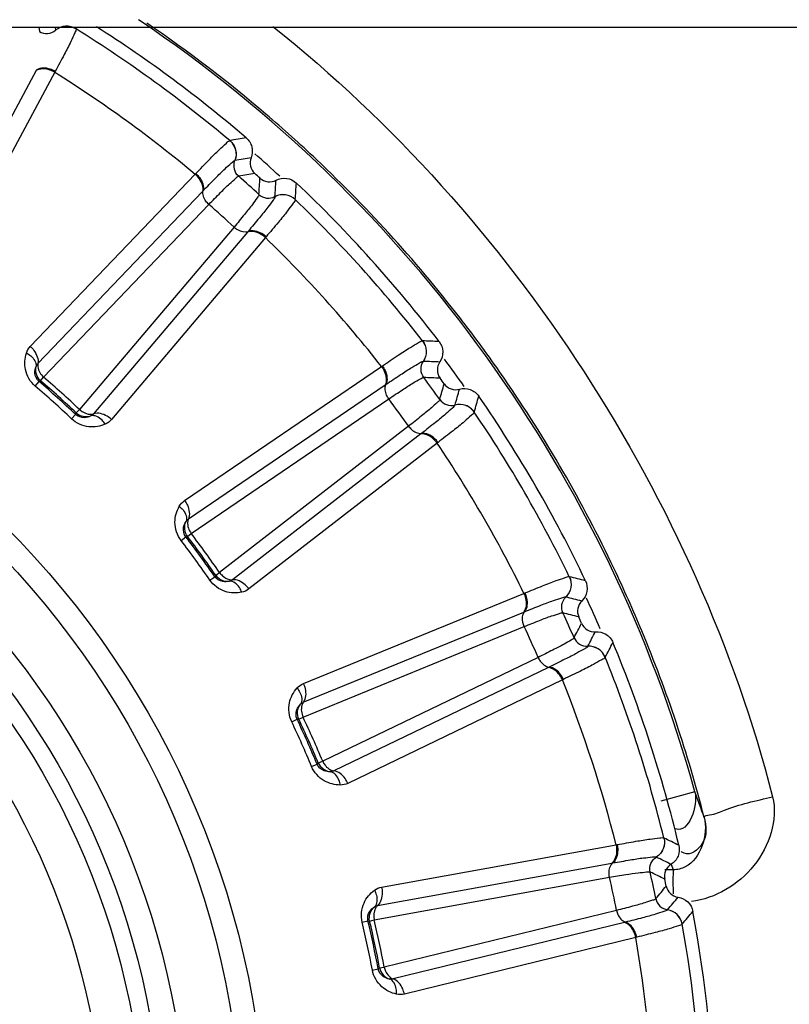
# Model space of a CAD drawing. Header units: millimetres. Extents: x 0 to 4000, y 0 to 3000.
# Tile 108 of 170: x 1510 to 1521, y 1676 to 1690. Entities that reach past the tile are written whole.
import ezdxf

# ---------------------------------------------------------------- set-up
doc = ezdxf.new("R2010")
doc.units = ezdxf.units.MM
doc.header["$LTSCALE"] = 219.99956
doc.layers.get('0').update_dxf_attribs({"linetype": 'CONTINUOUS'})
doc.layers.add('SUPERFICI', color=7, linetype='CONTINUOUS')

msp = doc.modelspace()

# ---------------------------------------------------------------- linework, layer by layer
at = {"color": 7, "linetype": 'CONTINUOUS'}
msp.add_line((1244.778, 1690.18), (1576.626, 1690.18), dxfattribs=at)
at = {"color": 9, "linetype": 'CONTINUOUS'}
for p, q in [((1510.119, 1690.18), (1510.128, 1690.121)), ((1510.35, 1690.18), (1510.356, 1690.139)), ((1510.356, 1690.139), (1510.356, 1690.138)), ((1510.643, 1690.18), (1510.646, 1690.158)), ((1510.646, 1690.158), (1510.647, 1690.157)), ((1510.081, 1689.567), (1508.484, 1686.597)), ((1510.345, 1689.543), (1508.749, 1686.571)), ((1510.352, 1689.556), (1510.345, 1689.543)), ((1512.824, 1688.575), (1512.824, 1688.575)), ((1512.895, 1688.293), (1512.896, 1688.293)), ((1509.999, 1685.662), (1512.333, 1688.099)), ((1512.333, 1688.099), (1512.343, 1688.11)), ((1510.106, 1685.419), (1512.437, 1687.855)), ((1512.437, 1687.855), (1512.446, 1687.865)), ((1513.463, 1687.783), (1513.463, 1687.782)), ((1513.751, 1687.741), (1513.751, 1687.74)), ((1513.084, 1687.291), (1513.075, 1687.281)), ((1513.075, 1687.281), (1510.896, 1684.707)), ((1513.328, 1687.202), (1511.149, 1684.627)), ((1513.338, 1687.214), (1513.328, 1687.202)), ((1515.552, 1685.74), (1515.552, 1685.74)), ((1512.183, 1683.478), (1514.972, 1685.376)), ((1514.972, 1685.376), (1514.985, 1685.385)), ((1515.563, 1685.45), (1515.564, 1685.45)), ((1510.068, 1685.1), (1510.123, 1685.165)), ((1510.123, 1685.165), (1510.144, 1685.175)), ((1512.237, 1683.218), (1515.024, 1685.116)), ((1515.024, 1685.116), (1515.035, 1685.124)), ((1516.012, 1684.832), (1516.012, 1684.832)), ((1510.583, 1684.636), (1510.641, 1684.698)), ((1510.65, 1684.72), (1510.641, 1684.698)), ((1516.285, 1684.732), (1516.285, 1684.731)), ((1515.528, 1684.422), (1512.862, 1682.358)), ((1515.539, 1684.43), (1515.528, 1684.422)), ((1515.76, 1684.293), (1513.093, 1682.227)), ((1515.772, 1684.302), (1515.76, 1684.293)), ((1512.134, 1682.915), (1512.201, 1682.966)), ((1512.201, 1682.966), (1512.224, 1682.972)), ((1512.541, 1682.353), (1512.611, 1682.401)), ((1512.624, 1682.421), (1512.611, 1682.401)), ((1517.631, 1682.4), (1517.631, 1682.4)), ((1513.866, 1680.888), (1516.988, 1682.164)), ((1516.988, 1682.164), (1517.002, 1682.17)), ((1517.581, 1682.114), (1517.582, 1682.113)), ((1513.864, 1680.622), (1516.985, 1681.9)), ((1516.985, 1681.9), (1516.997, 1681.905)), ((1517.892, 1681.416), (1517.892, 1681.416)), ((1518.139, 1681.261), (1518.138, 1681.26)), ((1517.334, 1681.115), (1514.296, 1679.651)), ((1517.346, 1681.121), (1517.334, 1681.115)), ((1517.533, 1680.941), (1514.495, 1679.474)), ((1517.547, 1680.947), (1517.533, 1680.941)), ((1513.7, 1680.347), (1513.776, 1680.383)), ((1513.776, 1680.383), (1513.8, 1680.384)), ((1514.077, 1679.763), (1514.06, 1679.746)), ((1513.982, 1679.713), (1514.06, 1679.746)), ((1519.408, 1679.353), (1518.927, 1679.22)), ((1518.97, 1678.701), (1518.971, 1678.701)), ((1514.973, 1678.005), (1518.293, 1678.604)), ((1518.293, 1678.604), (1518.307, 1678.607)), ((1518.862, 1678.431), (1518.863, 1678.43)), ((1514.916, 1677.745), (1518.234, 1678.346)), ((1518.234, 1678.346), (1518.247, 1678.348)), ((1519.101, 1678.25), (1518.983, 1678.25)), ((1519.073, 1678.329), (1519.101, 1678.25)), ((1519.021, 1677.684), (1519.021, 1677.683)), ((1514.698, 1677.51), (1514.78, 1677.529)), ((1514.78, 1677.529), (1514.803, 1677.525)), ((1518.412, 1677.506), (1515.137, 1676.705)), ((1518.425, 1677.509), (1518.412, 1677.506)), ((1519.23, 1677.481), (1519.229, 1677.48)), ((1518.571, 1677.294), (1515.295, 1676.491)), ((1518.586, 1677.297), (1518.571, 1677.294)), ((1514.842, 1676.831), (1514.925, 1676.847)), ((1514.945, 1676.86), (1514.925, 1676.847))]:
    msp.add_line(p, q, dxfattribs=at)
for radius in [12.641, 12.312, 11.526, 11.17, 10.922]:
    msp.add_circle((1500.702, 1674.18), radius, dxfattribs=at)
at = {"color": 7, "linetype": 'CONTINUOUS'}
msp.add_circle((1500.702, 1674.18), 10.349, dxfattribs=at)
at = {"color": 9, "linetype": 'CONTINUOUS'}
for centre, radius, start, end in [((1500.702, 1674.18), 19.409, 123.941, 344.2998), ((1500.702, 1674.18), 19.409, 15.457, 56.0917), ((1500.667, 1674.129), 19.498, 49.4776, 55.7154), ((1500.702, 1674.18), 18.819, 49.9001, 58.0999), ((1500.702, 1674.18), 18.138, 50.1157, 57.8843), ((1500.665, 1674.126), 19.502, 46.6528, 49.4782), ((1525.568, 1615.931), 73.753, 99.76761, 99.95), ((1525.694, 1615.061), 74.342, 99.73327, 99.9125), ((1500.702, 1674.18), 18.909, 47.2781, 48.7167), ((1500.689, 1674.157), 19.462, 37.4533, 46.6432), ((1525.79, 1614.343), 74.837, 99.70276, 99.87948), ((1438.57, 1692.876), 74.837, 356.12065, 356.29737), ((1439.294, 1692.855), 74.342, 356.0875, 356.26673), ((1440.173, 1692.821), 73.753, 356.05014, 356.23253), ((1500.702, 1674.18), 18.819, 37.9001, 46.0999), ((1500.702, 1674.18), 18.138, 38.1157, 45.8843), ((1500.676, 1674.149), 19.478, 34.6107, 37.4472), ((1512.914, 1612.034), 73.753, 87.76761, 87.95), ((1500.702, 1674.18), 18.909, 35.2557, 36.7079), ((1512.856, 1611.157), 74.342, 87.73327, 87.9125), ((1512.801, 1610.435), 74.837, 87.70276, 87.87948), ((1500.698, 1674.167), 19.449, 25.4059, 34.6034), ((1500.702, 1674.18), 14.387, 46.6186, 49.3814), ((1500.702, 1674.18), 14.471, 46.6186, 49.3814), ((1443.815, 1705.386), 74.837, 344.12065, 344.29737), ((1444.519, 1705.215), 74.342, 344.0875, 344.26673), ((1445.371, 1704.999), 73.753, 344.05014, 344.23253), ((1500.702, 1674.18), 18.819, 25.9001, 34.0999), ((1500.702, 1674.18), 18.138, 26.1157, 33.8843), ((1500.702, 1674.18), 14.471, 34.6186, 37.3814), ((1500.702, 1674.18), 14.387, 34.6186, 37.3814), ((1500.611, 1674.129), 19.544, 22.5776, 25.3971), ((1499.726, 1610.853), 73.753, 75.76761, 75.95), ((1499.487, 1610.007), 74.342, 75.73327, 75.9125), ((1500.702, 1674.18), 18.909, 23.3139, 24.7522), ((1499.283, 1609.312), 74.837, 75.70276, 75.87948), ((1451.546, 1716.531), 74.837, 332.12065, 332.29737), ((1452.199, 1716.218), 74.342, 332.0875, 332.26673), ((1500.659, 1674.147), 19.493, 14.3923, 22.5836), ((1452.988, 1715.829), 73.753, 332.05014, 332.23253), ((1500.702, 1674.18), 18.819, 13.9001, 22.0999), ((1500.702, 1674.18), 18.138, 14.1157, 21.8843), ((1500.702, 1674.18), 14.387, 22.6186, 25.3814), ((1500.702, 1674.18), 14.471, 22.6186, 25.3814), ((1500.537, 1672.248), 20.164, 19.5407, 20.6318), ((1486.581, 1612.44), 73.753, 63.76761, 63.95), ((1486.171, 1611.662), 74.342, 63.73327, 63.9125), ((1485.828, 1611.025), 74.837, 63.70276, 63.87948), ((1461.426, 1725.826), 74.837, 320.12065, 320.29737), ((1531.666, 1678.148), 12.568, 180.6928, 181.085), ((1461.999, 1725.383), 74.342, 320.0875, 320.26673), ((1462.69, 1724.839), 73.753, 320.05014, 320.23253), ((1500.702, 1674.18), 14.471, 10.6186, 13.3814), ((1500.702, 1674.18), 14.387, 10.6186, 13.3814), ((1500.702, 1674.18), 18.819, 1.9001, 10.0999), ((1500.702, 1674.18), 18.138, 2.1157, 9.8843)]:
    msp.add_arc(centre, radius, start, end, dxfattribs=at)
at = {"color": 7, "linetype": 'CONTINUOUS'}
for radius, start, end in [(19, 49.4429, 57.4142), (18.7, 47.8479, 48.1521), (19, 37.4429, 46.5571), (18.7, 35.8479, 36.1521), (19, 25.4429, 34.5571), (18.7, 23.8479, 24.1521), (19, 13.4429, 22.5571), (18.7, 11.8479, 12.1521), (19, 1.4429, 10.5571)]:
    msp.add_arc((1500.702, 1674.18), radius, start, end, dxfattribs=at)
at = {"color": 9, "linetype": 'CONTINUOUS'}
for points, knots in [([(1510.128, 1690.121), (1510.162, 1690.101), (1510.246, 1690.081), (1510.325, 1690.113), (1510.356, 1690.139)], [0, 0, 0, 0, 0.499968, 1, 1, 1, 1]), ([(1510.647, 1690.157), (1510.649, 1690.137), (1510.615, 1690.077), (1510.566, 1689.957), (1510.468, 1689.775), (1510.395, 1689.635), (1510.352, 1689.556)], [0, 0, 0, 0, 0.087869, 0.289341, 0.597382, 1, 1, 1, 1]), ([(1510.646, 1690.158), (1510.603, 1690.185), (1510.497, 1690.212), (1510.395, 1690.171), (1510.356, 1690.139)], [0, 0, 0, 0, 0.499968, 1, 1, 1, 1]), ([(1510.647, 1690.157), (1510.603, 1690.184), (1510.497, 1690.211), (1510.396, 1690.17), (1510.356, 1690.138)], [0, 0, 0, 0, 0.499945, 1, 1, 1, 1]), ([(1510.345, 1689.543), (1510.323, 1689.556), (1510.242, 1689.593), (1510.137, 1689.6), (1510.081, 1689.567)], [0, 0, 0, 0, 0.283838, 1, 1, 1, 1]), ([(1510.352, 1689.556), (1510.33, 1689.569), (1510.248, 1689.606), (1510.143, 1689.612), (1510.087, 1689.579)], [0, 0, 0, 0, 0.283026, 1, 1, 1, 1]), ([(1512.343, 1688.11), (1512.405, 1688.175), (1512.515, 1688.288), (1512.658, 1688.436), (1512.757, 1688.52), (1512.804, 1688.571), (1512.824, 1688.575)], [0, 0, 0, 0, 0.402637, 0.710677, 0.912127, 1, 1, 1, 1]), ([(1512.824, 1688.575), (1512.863, 1688.543), (1512.922, 1688.45), (1512.915, 1688.341), (1512.896, 1688.293)], [0, 0, 0, 0, 0.499968, 1, 1, 1, 1]), ([(1512.824, 1688.575), (1512.862, 1688.542), (1512.921, 1688.45), (1512.914, 1688.341), (1512.895, 1688.293)], [0, 0, 0, 0, 0.499945, 1, 1, 1, 1]), ([(1512.446, 1687.865), (1512.504, 1687.925), (1512.606, 1688.029), (1512.739, 1688.165), (1512.832, 1688.243), (1512.877, 1688.289), (1512.895, 1688.293)], [0, 0, 0, 0, 0.400593, 0.707917, 0.910027, 1, 1, 1, 1]), ([(1512.95, 1688.071), (1512.92, 1688.097), (1512.875, 1688.17), (1512.882, 1688.256), (1512.896, 1688.293)], [0, 0, 0, 0, 0.499968, 1, 1, 1, 1]), ([(1512.333, 1688.099), (1512.352, 1688.081), (1512.412, 1688.016), (1512.451, 1687.918), (1512.437, 1687.855)], [0, 0, 0, 0, 0.283838, 1, 1, 1, 1]), ([(1512.343, 1688.11), (1512.362, 1688.092), (1512.422, 1688.026), (1512.461, 1687.928), (1512.446, 1687.865)], [0, 0, 0, 0, 0.283026, 1, 1, 1, 1]), ([(1512.527, 1687.672), (1512.512, 1687.686), (1512.465, 1687.738), (1512.435, 1687.815), (1512.446, 1687.865)], [0, 0, 0, 0, 0.284072, 1, 1, 1, 1]), ([(1513.463, 1687.782), (1513.461, 1687.763), (1513.42, 1687.714), (1513.352, 1687.614), (1513.23, 1687.467), (1513.137, 1687.354), (1513.084, 1687.291)], [0, 0, 0, 0, 0.089971, 0.2921, 0.599425, 1, 1, 1, 1]), ([(1513.236, 1687.813), (1513.265, 1687.786), (1513.343, 1687.749), (1513.427, 1687.765), (1513.463, 1687.783)], [0, 0, 0, 0, 0.499968, 1, 1, 1, 1]), ([(1513.751, 1687.74), (1513.749, 1687.721), (1513.703, 1687.668), (1513.63, 1687.561), (1513.497, 1687.404), (1513.396, 1687.282), (1513.338, 1687.214)], [0, 0, 0, 0, 0.087869, 0.289341, 0.597382, 1, 1, 1, 1]), ([(1513.751, 1687.741), (1513.714, 1687.776), (1513.616, 1687.825), (1513.508, 1687.806), (1513.463, 1687.783)], [0, 0, 0, 0, 0.499968, 1, 1, 1, 1]), ([(1513.751, 1687.74), (1513.714, 1687.775), (1513.616, 1687.824), (1513.508, 1687.805), (1513.463, 1687.782)], [0, 0, 0, 0, 0.499945, 1, 1, 1, 1]), ([(1512.884, 1687.351), (1512.899, 1687.338), (1512.956, 1687.296), (1513.036, 1687.274), (1513.084, 1687.291)], [0, 0, 0, 0, 0.284072, 1, 1, 1, 1]), ([(1513.328, 1687.202), (1513.309, 1687.219), (1513.238, 1687.272), (1513.136, 1687.301), (1513.075, 1687.281)], [0, 0, 0, 0, 0.283838, 1, 1, 1, 1]), ([(1513.338, 1687.214), (1513.319, 1687.231), (1513.247, 1687.284), (1513.145, 1687.312), (1513.084, 1687.291)], [0, 0, 0, 0, 0.283026, 1, 1, 1, 1]), ([(1509.999, 1685.662), (1510.018, 1685.645), (1510.079, 1685.58), (1510.119, 1685.482), (1510.106, 1685.419)], [0, 0, 0, 0, 0.283328, 1, 1, 1, 1]), ([(1514.985, 1685.385), (1515.059, 1685.436), (1515.191, 1685.523), (1515.361, 1685.639), (1515.475, 1685.701), (1515.532, 1685.741), (1515.552, 1685.74)], [0, 0, 0, 0, 0.402637, 0.710677, 0.912127, 1, 1, 1, 1]), ([(1515.552, 1685.74), (1515.584, 1685.7), (1515.622, 1685.598), (1515.592, 1685.492), (1515.564, 1685.45)], [0, 0, 0, 0, 0.499968, 1, 1, 1, 1]), ([(1515.552, 1685.74), (1515.583, 1685.7), (1515.621, 1685.598), (1515.591, 1685.492), (1515.563, 1685.45)], [0, 0, 0, 0, 0.499945, 1, 1, 1, 1]), ([(1510.068, 1685.1), (1509.999, 1685.159), (1509.906, 1685.317), (1509.92, 1685.494), (1509.943, 1685.568)], [0, 0, 0, 0, 0.536494, 1, 1, 1, 1]), ([(1509.943, 1685.568), (1509.965, 1685.557), (1510.033, 1685.516), (1510.09, 1685.432), (1510.081, 1685.377)], [0, 0, 0, 0, 0.303467, 1, 1, 1, 1]), ([(1510.123, 1685.165), (1510.089, 1685.194), (1510.053, 1685.272), (1510.069, 1685.348), (1510.081, 1685.377)], [0, 0, 0, 0, 0.592751, 1, 1, 1, 1]), ([(1510.106, 1685.419), (1510.103, 1685.404), (1510.102, 1685.331), (1510.147, 1685.264), (1510.188, 1685.226)], [0, 0, 0, 0, 0.216192, 1, 1, 1, 1]), ([(1514.972, 1685.376), (1514.988, 1685.355), (1515.033, 1685.279), (1515.051, 1685.175), (1515.024, 1685.116)], [0, 0, 0, 0, 0.283838, 1, 1, 1, 1]), ([(1514.985, 1685.385), (1515, 1685.364), (1515.045, 1685.287), (1515.062, 1685.183), (1515.035, 1685.124)], [0, 0, 0, 0, 0.283026, 1, 1, 1, 1]), ([(1515.035, 1685.124), (1515.104, 1685.17), (1515.225, 1685.251), (1515.384, 1685.357), (1515.49, 1685.414), (1515.544, 1685.45), (1515.563, 1685.45)], [0, 0, 0, 0, 0.400593, 0.707917, 0.910027, 1, 1, 1, 1]), ([(1515.57, 1685.221), (1515.547, 1685.253), (1515.518, 1685.334), (1515.542, 1685.416), (1515.564, 1685.45)], [0, 0, 0, 0, 0.499968, 1, 1, 1, 1]), ([(1515.074, 1684.919), (1515.062, 1684.935), (1515.027, 1684.996), (1515.013, 1685.078), (1515.035, 1685.124)], [0, 0, 0, 0, 0.284072, 1, 1, 1, 1]), ([(1516.012, 1684.832), (1516.006, 1684.814), (1515.955, 1684.774), (1515.868, 1684.69), (1515.719, 1684.572), (1515.605, 1684.481), (1515.539, 1684.43)], [0, 0, 0, 0, 0.089971, 0.2921, 0.599425, 1, 1, 1, 1]), ([(1515.797, 1684.909), (1515.82, 1684.877), (1515.888, 1684.825), (1515.974, 1684.822), (1516.012, 1684.832)], [0, 0, 0, 0, 0.499968, 1, 1, 1, 1]), ([(1516.285, 1684.732), (1516.257, 1684.774), (1516.171, 1684.842), (1516.061, 1684.846), (1516.012, 1684.832)], [0, 0, 0, 0, 0.499968, 1, 1, 1, 1]), ([(1516.285, 1684.731), (1516.256, 1684.773), (1516.171, 1684.841), (1516.061, 1684.845), (1516.012, 1684.832)], [0, 0, 0, 0, 0.499945, 1, 1, 1, 1]), ([(1511.061, 1684.561), (1510.99, 1684.53), (1510.816, 1684.498), (1510.649, 1684.574), (1510.583, 1684.636)], [0, 0, 0, 0, 0.463856, 1, 1, 1, 1]), ([(1510.857, 1684.678), (1510.83, 1684.664), (1510.756, 1684.639), (1510.674, 1684.667), (1510.641, 1684.698)], [0, 0, 0, 0, 0.406732, 1, 1, 1, 1]), ([(1510.696, 1684.769), (1510.711, 1684.756), (1510.768, 1684.714), (1510.847, 1684.691), (1510.896, 1684.707)], [0, 0, 0, 0, 0.283581, 1, 1, 1, 1]), ([(1511.061, 1684.561), (1511.048, 1684.582), (1511, 1684.645), (1510.911, 1684.693), (1510.857, 1684.678)], [0, 0, 0, 0, 0.303467, 1, 1, 1, 1]), ([(1511.149, 1684.627), (1511.13, 1684.644), (1511.059, 1684.698), (1510.958, 1684.728), (1510.896, 1684.707)], [0, 0, 0, 0, 0.283328, 1, 1, 1, 1]), ([(1516.285, 1684.731), (1516.279, 1684.712), (1516.223, 1684.67), (1516.13, 1684.581), (1515.967, 1684.454), (1515.843, 1684.357), (1515.772, 1684.302)], [0, 0, 0, 0, 0.087869, 0.289341, 0.597382, 1, 1, 1, 1]), ([(1515.356, 1684.531), (1515.368, 1684.514), (1515.415, 1684.462), (1515.488, 1684.424), (1515.539, 1684.43)], [0, 0, 0, 0, 0.284072, 1, 1, 1, 1]), ([(1515.76, 1684.293), (1515.745, 1684.313), (1515.686, 1684.38), (1515.593, 1684.429), (1515.528, 1684.422)], [0, 0, 0, 0, 0.283838, 1, 1, 1, 1]), ([(1515.772, 1684.302), (1515.757, 1684.323), (1515.697, 1684.389), (1515.603, 1684.438), (1515.539, 1684.43)], [0, 0, 0, 0, 0.283026, 1, 1, 1, 1]), ([(1512.134, 1682.915), (1512.079, 1682.986), (1512.021, 1683.16), (1512.07, 1683.33), (1512.109, 1683.398)], [0, 0, 0, 0, 0.536509, 1, 1, 1, 1]), ([(1512.109, 1683.398), (1512.128, 1683.382), (1512.186, 1683.328), (1512.225, 1683.235), (1512.204, 1683.182)], [0, 0, 0, 0, 0.303467, 1, 1, 1, 1]), ([(1512.183, 1683.478), (1512.199, 1683.458), (1512.244, 1683.381), (1512.263, 1683.277), (1512.237, 1683.218)], [0, 0, 0, 0, 0.283328, 1, 1, 1, 1]), ([(1512.201, 1682.966), (1512.173, 1683.001), (1512.155, 1683.086), (1512.187, 1683.157), (1512.204, 1683.182)], [0, 0, 0, 0, 0.592774, 1, 1, 1, 1]), ([(1512.237, 1683.218), (1512.231, 1683.204), (1512.215, 1683.133), (1512.245, 1683.058), (1512.277, 1683.013)], [0, 0, 0, 0, 0.216192, 1, 1, 1, 1]), ([(1512.818, 1682.337), (1512.788, 1682.329), (1512.711, 1682.321), (1512.636, 1682.364), (1512.611, 1682.401)], [0, 0, 0, 0, 0.406732, 1, 1, 1, 1]), ([(1512.679, 1682.46), (1512.691, 1682.444), (1512.738, 1682.391), (1512.811, 1682.352), (1512.862, 1682.358)], [0, 0, 0, 0, 0.283581, 1, 1, 1, 1]), ([(1517.002, 1682.17), (1517.086, 1682.205), (1517.232, 1682.263), (1517.423, 1682.341), (1517.547, 1682.377), (1517.611, 1682.405), (1517.631, 1682.4)], [0, 0, 0, 0, 0.402637, 0.710677, 0.912128, 1, 1, 1, 1]), ([(1512.993, 1682.181), (1512.917, 1682.165), (1512.74, 1682.17), (1512.593, 1682.279), (1512.541, 1682.353)], [0, 0, 0, 0, 0.463856, 1, 1, 1, 1]), ([(1512.993, 1682.181), (1512.985, 1682.204), (1512.951, 1682.275), (1512.874, 1682.341), (1512.818, 1682.337)], [0, 0, 0, 0, 0.303467, 1, 1, 1, 1]), ([(1513.093, 1682.227), (1513.078, 1682.247), (1513.019, 1682.315), (1512.926, 1682.365), (1512.862, 1682.358)], [0, 0, 0, 0, 0.283328, 1, 1, 1, 1]), ([(1517.631, 1682.4), (1517.653, 1682.355), (1517.669, 1682.246), (1517.617, 1682.149), (1517.581, 1682.114)], [0, 0, 0, 0, 0.499945, 1, 1, 1, 1]), ([(1517.631, 1682.4), (1517.654, 1682.354), (1517.67, 1682.246), (1517.618, 1682.149), (1517.582, 1682.113)], [0, 0, 0, 0, 0.499968, 1, 1, 1, 1]), ([(1516.988, 1682.164), (1516.999, 1682.141), (1517.027, 1682.057), (1517.023, 1681.951), (1516.985, 1681.9)], [0, 0, 0, 0, 0.283838, 1, 1, 1, 1]), ([(1517.002, 1682.17), (1517.013, 1682.147), (1517.041, 1682.062), (1517.036, 1681.956), (1516.997, 1681.905)], [0, 0, 0, 0, 0.283026, 1, 1, 1, 1]), ([(1516.997, 1681.905), (1517.074, 1681.936), (1517.21, 1681.989), (1517.387, 1682.06), (1517.503, 1682.093), (1517.563, 1682.118), (1517.581, 1682.114)], [0, 0, 0, 0, 0.400593, 0.707917, 0.910027, 1, 1, 1, 1]), ([(1517.541, 1681.888), (1517.524, 1681.924), (1517.513, 1682.01), (1517.554, 1682.085), (1517.582, 1682.113)], [0, 0, 0, 0, 0.499968, 1, 1, 1, 1]), ([(1516.993, 1681.696), (1516.985, 1681.714), (1516.963, 1681.781), (1516.966, 1681.864), (1516.997, 1681.905)], [0, 0, 0, 0, 0.284072, 1, 1, 1, 1]), ([(1517.697, 1681.536), (1517.713, 1681.5), (1517.769, 1681.435), (1517.853, 1681.414), (1517.892, 1681.416)], [0, 0, 0, 0, 0.499968, 1, 1, 1, 1]), ([(1517.892, 1681.416), (1517.883, 1681.399), (1517.825, 1681.371), (1517.722, 1681.307), (1517.551, 1681.223), (1517.42, 1681.157), (1517.346, 1681.121)], [0, 0, 0, 0, 0.089971, 0.2921, 0.599425, 1, 1, 1, 1]), ([(1518.138, 1681.26), (1518.119, 1681.307), (1518.049, 1681.392), (1517.943, 1681.419), (1517.892, 1681.416)], [0, 0, 0, 0, 0.499945, 1, 1, 1, 1]), ([(1518.139, 1681.261), (1518.119, 1681.308), (1518.05, 1681.393), (1517.943, 1681.419), (1517.892, 1681.416)], [0, 0, 0, 0, 0.499968, 1, 1, 1, 1]), ([(1517.188, 1681.258), (1517.196, 1681.239), (1517.231, 1681.178), (1517.295, 1681.126), (1517.346, 1681.121)], [0, 0, 0, 0, 0.284072, 1, 1, 1, 1]), ([(1518.138, 1681.26), (1518.129, 1681.243), (1518.065, 1681.214), (1517.955, 1681.146), (1517.77, 1681.056), (1517.628, 1680.986), (1517.547, 1680.947)], [0, 0, 0, 0, 0.087869, 0.289341, 0.597382, 1, 1, 1, 1]), ([(1517.533, 1680.941), (1517.523, 1680.964), (1517.479, 1681.042), (1517.398, 1681.109), (1517.334, 1681.115)], [0, 0, 0, 0, 0.283838, 1, 1, 1, 1]), ([(1517.547, 1680.947), (1517.536, 1680.971), (1517.492, 1681.048), (1517.41, 1681.115), (1517.346, 1681.121)], [0, 0, 0, 0, 0.283026, 1, 1, 1, 1]), ([(1513.866, 1680.888), (1513.876, 1680.865), (1513.905, 1680.78), (1513.902, 1680.675), (1513.864, 1680.622)], [0, 0, 0, 0, 0.283328, 1, 1, 1, 1]), ([(1513.7, 1680.347), (1513.661, 1680.429), (1513.64, 1680.611), (1513.724, 1680.766), (1513.776, 1680.825)], [0, 0, 0, 0, 0.536509, 1, 1, 1, 1]), ([(1513.776, 1680.825), (1513.792, 1680.806), (1513.837, 1680.741), (1513.855, 1680.641), (1513.824, 1680.594)], [0, 0, 0, 0, 0.303467, 1, 1, 1, 1]), ([(1513.776, 1680.383), (1513.757, 1680.424), (1513.756, 1680.51), (1513.802, 1680.573), (1513.824, 1680.594)], [0, 0, 0, 0, 0.592774, 1, 1, 1, 1]), ([(1513.864, 1680.622), (1513.855, 1680.61), (1513.825, 1680.543), (1513.838, 1680.464), (1513.861, 1680.413)], [0, 0, 0, 0, 0.216192, 1, 1, 1, 1]), ([(1514.139, 1679.789), (1514.147, 1679.77), (1514.182, 1679.709), (1514.246, 1679.656), (1514.296, 1679.651)], [0, 0, 0, 0, 0.283581, 1, 1, 1, 1]), ([(1514.388, 1679.45), (1514.31, 1679.451), (1514.138, 1679.493), (1514.017, 1679.63), (1513.982, 1679.713)], [0, 0, 0, 0, 0.463856, 1, 1, 1, 1]), ([(1514.249, 1679.64), (1514.218, 1679.638), (1514.141, 1679.646), (1514.077, 1679.704), (1514.06, 1679.746)], [0, 0, 0, 0, 0.406731, 1, 1, 1, 1]), ([(1514.388, 1679.45), (1514.384, 1679.475), (1514.366, 1679.551), (1514.305, 1679.632), (1514.249, 1679.64)], [0, 0, 0, 0, 0.303467, 1, 1, 1, 1]), ([(1514.495, 1679.474), (1514.485, 1679.498), (1514.441, 1679.576), (1514.361, 1679.644), (1514.296, 1679.651)], [0, 0, 0, 0, 0.283328, 1, 1, 1, 1]), ([(1520.509, 1679.285), (1520.586, 1678.957), (1520.342, 1678.213), (1519.698, 1677.849), (1519.361, 1677.8)], [0, 0, 0, 0, 0.497629, 1, 1, 1, 1]), ([(1519.54, 1678.992), (1519.571, 1678.872), (1519.599, 1678.635), (1519.346, 1678.446), (1519.257, 1678.485)], [0, 0, 0, 0, 0.562456, 1, 1, 1, 1]), ([(1518.307, 1678.607), (1518.396, 1678.623), (1518.552, 1678.65), (1518.754, 1678.686), (1518.883, 1678.696), (1518.952, 1678.709), (1518.97, 1678.701)], [0, 0, 0, 0, 0.402637, 0.710677, 0.912127, 1, 1, 1, 1]), ([(1518.97, 1678.701), (1518.982, 1678.652), (1518.975, 1678.542), (1518.905, 1678.458), (1518.862, 1678.431)], [0, 0, 0, 0, 0.499945, 1, 1, 1, 1]), ([(1518.971, 1678.701), (1518.983, 1678.651), (1518.976, 1678.542), (1518.906, 1678.458), (1518.863, 1678.43)], [0, 0, 0, 0, 0.499968, 1, 1, 1, 1]), ([(1518.293, 1678.604), (1518.298, 1678.579), (1518.308, 1678.49), (1518.282, 1678.388), (1518.234, 1678.346)], [0, 0, 0, 0, 0.283838, 1, 1, 1, 1]), ([(1518.307, 1678.607), (1518.313, 1678.582), (1518.323, 1678.493), (1518.296, 1678.39), (1518.247, 1678.348)], [0, 0, 0, 0, 0.283026, 1, 1, 1, 1]), ([(1519.257, 1678.485), (1519.25, 1678.488), (1519.235, 1678.495), (1519.22, 1678.504), (1519.213, 1678.508)], [0, 0, 0, 0, 0.480756, 1, 1, 1, 1]), ([(1518.247, 1678.348), (1518.329, 1678.363), (1518.473, 1678.387), (1518.66, 1678.419), (1518.781, 1678.427), (1518.845, 1678.438), (1518.862, 1678.431)], [0, 0, 0, 0, 0.400593, 0.707917, 0.910027, 1, 1, 1, 1]), ([(1518.775, 1678.219), (1518.767, 1678.258), (1518.774, 1678.343), (1518.829, 1678.409), (1518.863, 1678.43)], [0, 0, 0, 0, 0.499968, 1, 1, 1, 1]), ([(1518.199, 1678.144), (1518.195, 1678.164), (1518.188, 1678.234), (1518.209, 1678.314), (1518.247, 1678.348)], [0, 0, 0, 0, 0.284072, 1, 1, 1, 1]), ([(1519.101, 1678.25), (1519.1, 1678.241), (1519.099, 1678.216), (1519.099, 1678.192), (1519.099, 1678.176)], [0, 0, 0, 0, 0.369342, 1, 1, 1, 1]), ([(1519.271, 1678.293), (1519.245, 1678.279), (1519.19, 1678.258), (1519.131, 1678.25), (1519.101, 1678.251)], [0, 0, 0, 0, 0.491928, 1, 1, 1, 1]), ([(1519.099, 1678.176), (1519.098, 1678.151), (1519.098, 1678.09), (1519.098, 1678.03), (1519.099, 1677.996)], [0, 0, 0, 0, 0.428299, 1, 1, 1, 1]), ([(1514.698, 1677.51), (1514.677, 1677.598), (1514.695, 1677.78), (1514.809, 1677.915), (1514.872, 1677.961)], [0, 0, 0, 0, 0.536509, 1, 1, 1, 1]), ([(1514.872, 1677.961), (1514.883, 1677.939), (1514.914, 1677.866), (1514.911, 1677.765), (1514.871, 1677.726)], [0, 0, 0, 0, 0.303467, 1, 1, 1, 1]), ([(1514.973, 1678.005), (1514.978, 1677.98), (1514.989, 1677.891), (1514.964, 1677.788), (1514.916, 1677.745)], [0, 0, 0, 0, 0.283328, 1, 1, 1, 1]), ([(1518.855, 1677.842), (1518.863, 1677.803), (1518.905, 1677.728), (1518.982, 1677.69), (1519.021, 1677.684)], [0, 0, 0, 0, 0.499968, 1, 1, 1, 1]), ([(1514.78, 1677.529), (1514.769, 1677.573), (1514.787, 1677.657), (1514.845, 1677.709), (1514.871, 1677.726)], [0, 0, 0, 0, 0.592774, 1, 1, 1, 1]), ([(1514.916, 1677.745), (1514.904, 1677.735), (1514.861, 1677.676), (1514.858, 1677.596), (1514.869, 1677.541)], [0, 0, 0, 0, 0.216192, 1, 1, 1, 1]), ([(1518.299, 1677.675), (1518.303, 1677.656), (1518.325, 1677.589), (1518.377, 1677.524), (1518.425, 1677.509)], [0, 0, 0, 0, 0.284072, 1, 1, 1, 1]), ([(1519.021, 1677.683), (1519.008, 1677.67), (1518.945, 1677.654), (1518.832, 1677.613), (1518.647, 1677.565), (1518.506, 1677.529), (1518.425, 1677.509)], [0, 0, 0, 0, 0.089971, 0.2921, 0.599425, 1, 1, 1, 1]), ([(1519.23, 1677.481), (1519.221, 1677.531), (1519.17, 1677.628), (1519.072, 1677.676), (1519.021, 1677.684)], [0, 0, 0, 0, 0.499968, 1, 1, 1, 1]), ([(1519.229, 1677.48), (1519.22, 1677.531), (1519.169, 1677.628), (1519.071, 1677.676), (1519.021, 1677.683)], [0, 0, 0, 0, 0.499945, 1, 1, 1, 1]), ([(1518.571, 1677.294), (1518.566, 1677.319), (1518.539, 1677.404), (1518.474, 1677.487), (1518.412, 1677.506)], [0, 0, 0, 0, 0.283838, 1, 1, 1, 1]), ([(1518.586, 1677.297), (1518.58, 1677.322), (1518.553, 1677.408), (1518.487, 1677.49), (1518.425, 1677.509)], [0, 0, 0, 0, 0.283026, 1, 1, 1, 1]), ([(1519.229, 1677.48), (1519.216, 1677.466), (1519.148, 1677.45), (1519.026, 1677.406), (1518.826, 1677.357), (1518.673, 1677.318), (1518.586, 1677.297)], [0, 0, 0, 0, 0.087869, 0.289341, 0.597382, 1, 1, 1, 1]), ([(1515.185, 1676.49), (1515.108, 1676.506), (1514.949, 1676.583), (1514.859, 1676.742), (1514.842, 1676.831)], [0, 0, 0, 0, 0.463856, 1, 1, 1, 1]), ([(1515.088, 1676.704), (1515.058, 1676.709), (1514.983, 1676.732), (1514.933, 1676.803), (1514.925, 1676.847)], [0, 0, 0, 0, 0.406732, 1, 1, 1, 1]), ([(1515.011, 1676.872), (1515.016, 1676.853), (1515.037, 1676.786), (1515.088, 1676.721), (1515.137, 1676.705)], [0, 0, 0, 0, 0.283581, 1, 1, 1, 1]), ([(1515.185, 1676.49), (1515.186, 1676.514), (1515.184, 1676.593), (1515.141, 1676.685), (1515.088, 1676.704)], [0, 0, 0, 0, 0.303467, 1, 1, 1, 1]), ([(1515.295, 1676.491), (1515.289, 1676.516), (1515.263, 1676.601), (1515.199, 1676.685), (1515.137, 1676.705)], [0, 0, 0, 0, 0.283328, 1, 1, 1, 1])]:
    msp.add_open_spline(points, degree=3, knots=knots, dxfattribs=at)
for points in [[(1513.433, 1690.192), (1516.826, 1687.496), (1519.431, 1683.483), (1520.509, 1679.285)], [(1509.943, 1685.568), (1509.955, 1685.603), (1509.974, 1685.636), (1509.999, 1685.662)], [(1510.144, 1685.175), (1510.091, 1685.221), (1510.063, 1685.309), (1510.081, 1685.377)], [(1510.081, 1685.377), (1510.086, 1685.392), (1510.094, 1685.409), (1510.108, 1685.415)], [(1510.65, 1684.72), (1510.701, 1684.672), (1510.791, 1684.654), (1510.857, 1684.678)], [(1510.896, 1684.707), (1510.886, 1684.696), (1510.871, 1684.683), (1510.856, 1684.684)], [(1511.149, 1684.627), (1511.126, 1684.599), (1511.095, 1684.576), (1511.061, 1684.561)], [(1512.109, 1683.398), (1512.127, 1683.429), (1512.153, 1683.458), (1512.183, 1683.478)], [(1512.224, 1682.972), (1512.181, 1683.028), (1512.172, 1683.119), (1512.204, 1683.182)], [(1512.204, 1683.182), (1512.212, 1683.196), (1512.223, 1683.211), (1512.239, 1683.213)], [(1512.624, 1682.421), (1512.664, 1682.364), (1512.748, 1682.327), (1512.818, 1682.337)], [(1512.862, 1682.358), (1512.85, 1682.348), (1512.833, 1682.339), (1512.818, 1682.343)], [(1513.093, 1682.227), (1513.064, 1682.204), (1513.029, 1682.188), (1512.993, 1682.181)], [(1513.776, 1680.825), (1513.801, 1680.852), (1513.832, 1680.874), (1513.866, 1680.888)], [(1513.8, 1680.384), (1513.77, 1680.448), (1513.78, 1680.539), (1513.824, 1680.594)], [(1513.824, 1680.594), (1513.835, 1680.606), (1513.849, 1680.619), (1513.865, 1680.617)], [(1514.077, 1679.763), (1514.104, 1679.698), (1514.179, 1679.645), (1514.249, 1679.64)], [(1514.296, 1679.651), (1514.282, 1679.644), (1514.264, 1679.639), (1514.25, 1679.646)], [(1514.495, 1679.474), (1514.462, 1679.458), (1514.425, 1679.45), (1514.388, 1679.45)], [(1519.408, 1679.353), (1519.46, 1679.163), (1519.321, 1678.761), (1519.137, 1678.83)], [(1519.54, 1678.993), (1519.604, 1678.751), (1519.493, 1678.408), (1519.271, 1678.293)], [(1514.872, 1677.961), (1514.902, 1677.983), (1514.937, 1677.998), (1514.973, 1678.005)], [(1514.803, 1677.525), (1514.787, 1677.594), (1514.817, 1677.681), (1514.871, 1677.726)], [(1514.871, 1677.726), (1514.884, 1677.735), (1514.9, 1677.744), (1514.915, 1677.74)], [(1514.945, 1676.86), (1514.958, 1676.791), (1515.02, 1676.723), (1515.088, 1676.704)], [(1515.137, 1676.705), (1515.122, 1676.701), (1515.102, 1676.7), (1515.09, 1676.71)], [(1515.295, 1676.491), (1515.259, 1676.482), (1515.221, 1676.482), (1515.185, 1676.49)]]:
    msp.add_open_spline(points, degree=3, dxfattribs=at)
at = {"color": 7, "linetype": 'CONTINUOUS'}
for points, knots in [([(1513.056, 1688.616), (1513.094, 1688.582), (1513.152, 1688.49), (1513.144, 1688.38), (1513.125, 1688.333)], [0, 0, 0, 0, 0.500006, 1, 1, 1, 1]), ([(1513.125, 1688.333), (1513.11, 1688.296), (1513.103, 1688.21), (1513.148, 1688.137), (1513.177, 1688.11)], [0, 0, 0, 0, 0.499987, 1, 1, 1, 1]), ([(1513.251, 1688.044), (1513.281, 1688.017), (1513.359, 1687.98), (1513.443, 1687.996), (1513.479, 1688.015)], [0, 0, 0, 0, 0.500013, 1, 1, 1, 1]), ([(1513.479, 1688.015), (1513.524, 1688.039), (1513.631, 1688.058), (1513.73, 1688.01), (1513.767, 1687.975)], [0, 0, 0, 0, 0.500026, 1, 1, 1, 1]), ([(1515.787, 1685.732), (1515.818, 1685.691), (1515.856, 1685.588), (1515.825, 1685.483), (1515.796, 1685.441)], [0, 0, 0, 0, 0.499996, 1, 1, 1, 1]), ([(1515.796, 1685.441), (1515.774, 1685.408), (1515.749, 1685.325), (1515.777, 1685.244), (1515.801, 1685.212)], [0, 0, 0, 0, 0.499987, 1, 1, 1, 1]), ([(1515.859, 1685.131), (1515.883, 1685.099), (1515.951, 1685.047), (1516.037, 1685.045), (1516.076, 1685.056)], [0, 0, 0, 0, 0.500013, 1, 1, 1, 1]), ([(1516.076, 1685.056), (1516.125, 1685.07), (1516.234, 1685.067), (1516.321, 1684.999), (1516.349, 1684.958)], [0, 0, 0, 0, 0.500004, 1, 1, 1, 1]), ([(1517.859, 1682.343), (1517.881, 1682.297), (1517.896, 1682.188), (1517.844, 1682.092), (1517.808, 1682.056)], [0, 0, 0, 0, 0.499996, 1, 1, 1, 1]), ([(1517.808, 1682.056), (1517.779, 1682.029), (1517.738, 1681.953), (1517.748, 1681.868), (1517.765, 1681.831)], [0, 0, 0, 0, 0.499987, 1, 1, 1, 1]), ([(1517.805, 1681.741), (1517.821, 1681.704), (1517.878, 1681.639), (1517.961, 1681.619), (1518.001, 1681.622)], [0, 0, 0, 0, 0.500013, 1, 1, 1, 1]), ([(1518.001, 1681.622), (1518.052, 1681.625), (1518.158, 1681.6), (1518.229, 1681.516), (1518.248, 1681.469)], [0, 0, 0, 0, 0.500004, 1, 1, 1, 1]), ([(1519.54, 1678.993), (1519.546, 1679.02), (1519.682, 1679.028), (1519.952, 1679.165), (1520.28, 1679.227), (1520.509, 1679.286)], [0, 0, 0, 0, 0.082496, 0.300648, 1, 1, 1, 1]), ([(1519.181, 1678.597), (1519.193, 1678.548), (1519.185, 1678.438), (1519.115, 1678.355), (1519.071, 1678.328)], [0, 0, 0, 0, 0.499996, 1, 1, 1, 1]), ([(1519.071, 1678.328), (1519.038, 1678.306), (1518.982, 1678.241), (1518.974, 1678.156), (1518.983, 1678.117)], [0, 0, 0, 0, 0.499987, 1, 1, 1, 1]), ([(1519.003, 1678.019), (1519.011, 1677.98), (1519.053, 1677.905), (1519.131, 1677.868), (1519.17, 1677.863)], [0, 0, 0, 0, 0.500008, 1, 1, 1, 1]), ([(1519.17, 1677.863), (1519.221, 1677.855), (1519.319, 1677.808), (1519.371, 1677.711), (1519.38, 1677.661)], [0, 0, 0, 0, 0.500004, 1, 1, 1, 1])]:
    msp.add_open_spline(points, degree=3, knots=knots, dxfattribs=at)
at = {"layer": 'SUPERFICI', "color": 9, "linetype": 'CONTINUOUS'}
for p, q in [((1510.188, 1685.226), (1512.527, 1687.672)), ((1512.884, 1687.351), (1510.696, 1684.769)), ((1510.144, 1685.175), (1510.188, 1685.226)), ((1512.277, 1683.013), (1515.074, 1684.919)), ((1510.65, 1684.72), (1510.696, 1684.769)), ((1515.356, 1684.531), (1512.679, 1682.46)), ((1512.224, 1682.972), (1512.277, 1683.013)), ((1512.624, 1682.421), (1512.679, 1682.46)), ((1513.861, 1680.413), (1516.993, 1681.696)), ((1517.188, 1681.258), (1514.139, 1679.789)), ((1513.8, 1680.384), (1513.861, 1680.413)), ((1514.077, 1679.763), (1514.139, 1679.789)), ((1514.869, 1677.541), (1518.199, 1678.144)), ((1518.299, 1677.675), (1515.011, 1676.872)), ((1514.803, 1677.525), (1514.869, 1677.541)), ((1514.945, 1676.86), (1515.011, 1676.872))]:
    msp.add_line(p, q, dxfattribs=at)
for radius, start, end in [(18.519, 47.4047, 48.5953), (17.941, 47.2343, 48.7657), (14.56, 46.6549, 49.3451), (18.519, 35.4047, 36.5953), (14.493, 46.6549, 49.3451), (17.941, 35.2343, 36.7657), (14.493, 34.6549, 37.3451), (14.56, 34.6549, 37.3451), (18.519, 23.4047, 24.5953), (17.941, 23.2343, 24.7657), (14.493, 22.6549, 25.3451), (14.56, 22.6549, 25.3451), (18.519, 11.4047, 12.5953), (17.941, 11.2343, 12.7657), (14.493, 10.6549, 13.3451), (14.56, 10.6549, 13.3451)]:
    msp.add_arc((1500.702, 1674.18), radius, start, end, dxfattribs=at)
for points, knots in [([(1512.527, 1687.672), (1512.582, 1687.728), (1512.678, 1687.825), (1512.804, 1687.954), (1512.89, 1688.024), (1512.933, 1688.069), (1512.95, 1688.071)], [0, 0, 0, 0, 0.402339, 0.710389, 0.911899, 1, 1, 1, 1]), ([(1513.236, 1687.813), (1513.236, 1687.796), (1513.196, 1687.749), (1513.135, 1687.655), (1513.021, 1687.517), (1512.934, 1687.411), (1512.884, 1687.351)], [0, 0, 0, 0, 0.088068, 0.289559, 0.597579, 1, 1, 1, 1]), ([(1515.074, 1684.919), (1515.139, 1684.962), (1515.253, 1685.037), (1515.403, 1685.136), (1515.502, 1685.188), (1515.553, 1685.222), (1515.57, 1685.221)], [0, 0, 0, 0, 0.402339, 0.710389, 0.911899, 1, 1, 1, 1]), ([(1515.797, 1684.909), (1515.793, 1684.893), (1515.744, 1684.855), (1515.665, 1684.776), (1515.524, 1684.665), (1515.417, 1684.579), (1515.356, 1684.531)], [0, 0, 0, 0, 0.088068, 0.289559, 0.597579, 1, 1, 1, 1]), ([(1516.993, 1681.696), (1517.065, 1681.725), (1517.193, 1681.775), (1517.36, 1681.841), (1517.467, 1681.87), (1517.525, 1681.893), (1517.541, 1681.888)], [0, 0, 0, 0, 0.402339, 0.710389, 0.911899, 1, 1, 1, 1]), ([(1517.697, 1681.536), (1517.69, 1681.521), (1517.635, 1681.494), (1517.541, 1681.434), (1517.38, 1681.354), (1517.258, 1681.292), (1517.188, 1681.258)], [0, 0, 0, 0, 0.088068, 0.289559, 0.597579, 1, 1, 1, 1]), ([(1518.199, 1678.144), (1518.276, 1678.158), (1518.411, 1678.18), (1518.588, 1678.21), (1518.7, 1678.216), (1518.761, 1678.227), (1518.775, 1678.219)], [0, 0, 0, 0, 0.402339, 0.710389, 0.911899, 1, 1, 1, 1]), ([(1518.855, 1677.842), (1518.845, 1677.828), (1518.785, 1677.814), (1518.681, 1677.774), (1518.507, 1677.729), (1518.375, 1677.694), (1518.299, 1677.675)], [0, 0, 0, 0, 0.088068, 0.289559, 0.597579, 1, 1, 1, 1])]:
    msp.add_open_spline(points, degree=3, knots=knots, dxfattribs=at)

doc.saveas('drawing.dxf')
